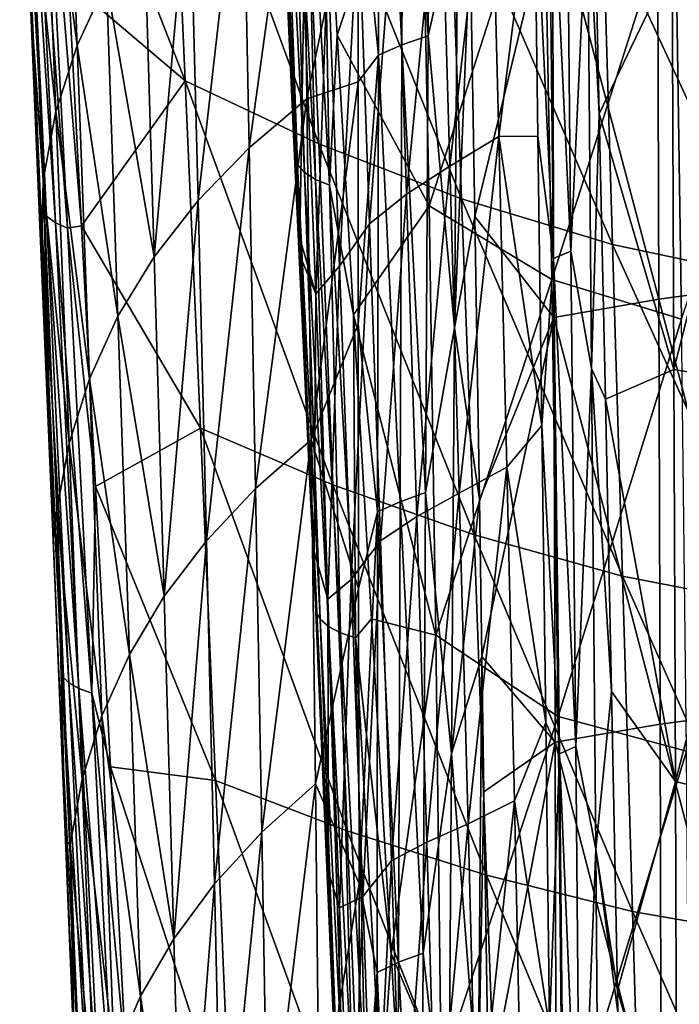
# Model space of a CAD drawing. Header units: metres. Extents: x -81 to 81, y -160 to 24.
# Tile 70 of 256: x -16 to -6, y -91 to -76. Entities that reach past the tile are written whole.
import ezdxf

# ---------------------------------------------------------------- set-up
doc = ezdxf.new("R2010")
doc.units = ezdxf.units.M
doc.layers.add('solid_501850_SW0001', color=7, linetype='CONTINUOUS')

msp = doc.modelspace()

# ---------------------------------------------------------------- linework, layer by layer
at = {"layer": 'solid_501850_SW0001'}
for points in [[(-10.544547, -69.139977, 162.333633), (-10.179208, -75.912834, 165.854996), (-10.129004, -69.005081, 162.59021)], [(-10.129004, -69.005081, 162.59021), (-10.179208, -75.912834, 165.854996), (-9.725797, -73.925674, 165.211243)], [(-10.544547, -69.139977, 162.333633), (-10.920123, -69.296959, 162.031967), (-10.581414, -76.049934, 165.579086)], [(-10.544547, -69.139977, 162.333633), (-10.581414, -76.049934, 165.579086), (-10.179208, -75.912834, 165.854996)], [(-10.941457, -76.207253, 165.259201), (-10.920123, -69.296959, 162.031967), (-11.251283, -73.103058, 163.404541)], [(-10.581414, -76.049934, 165.579086), (-10.920123, -69.296959, 162.031967), (-10.941457, -76.207253, 165.259201)], [(-12.534104, -70.877739, 148.964706), (-12.320627, -75.114571, 151.299927), (-12.221418, -77.748245, 152.247787)], [(-12.534104, -70.877739, 148.964706), (-12.221418, -77.748245, 152.247787), (-12.507596, -71.017792, 148.688812)], [(-15.547454, -76.059616, 154.39032), (-15.737576, -71.043823, 152.085648), (-16.072466, -72.076248, 150.65004)], [(-15.096844, -75.088364, 155.844894), (-15.737576, -71.043823, 152.085648), (-15.547454, -76.059616, 154.39032)], [(-12.507596, -71.017792, 148.688812), (-12.176066, -77.878479, 151.969528), (-12.417993, -71.150063, 148.422501)], [(-12.221418, -77.748245, 152.247787), (-12.176066, -77.878479, 151.969528), (-12.507596, -71.017792, 148.688812)], [(-12.417993, -71.150063, 148.422501), (-12.068478, -77.99955, 151.704559), (-12.269135, -71.26889, 148.177231)], [(-12.176066, -77.878479, 151.969528), (-12.068478, -77.99955, 151.704559), (-12.417993, -71.150063, 148.422501)], [(-12.269135, -71.26889, 148.177231), (-11.903265, -78.10627, 151.464249), (-12.067405, -71.369179, 147.96347)], [(-12.068478, -77.99955, 151.704559), (-11.903265, -78.10627, 151.464249), (-12.269135, -71.26889, 148.177231)], [(-15.86588, -71.55864, 145.928177), (-14.12141, -71.384483, 144.422455), (-13.89292, -76.599686, 147.045105)], [(-11.85393, -77.559586, 146.305267), (-13.89292, -76.599686, 147.045105), (-14.12141, -71.384483, 144.422455)], [(-11.85393, -77.559586, 146.305267), (-14.12141, -71.384483, 144.422455), (-12.068568, -72.426414, 143.630203)], [(-12.067405, -71.369179, 147.96347), (-11.68751, -78.194069, 151.258865), (-11.794996, -71.949127, 148.044403)], [(-11.903265, -78.10627, 151.464249), (-11.68751, -78.194069, 151.258865), (-12.067405, -71.369179, 147.96347)], [(-16.098221, -78.558678, 150.185425), (-16.405443, -71.92086, 147.486145), (-16.423931, -71.484665, 147.272507)], [(-16.412062, -71.516548, 146.97789), (-16.098221, -78.558678, 150.185425), (-16.423931, -71.484665, 147.272507)], [(-16.011913, -78.667686, 149.935257), (-16.098221, -78.558678, 150.185425), (-16.412062, -71.516548, 146.97789)], [(-16.342688, -71.636612, 146.727509), (-16.011913, -78.667686, 149.935257), (-16.412062, -71.516548, 146.97789)], [(-15.680099, -75.080147, 147.596115), (-15.86588, -71.55864, 145.928177), (-13.89292, -76.599686, 147.045105)], [(-15.875391, -78.766151, 149.703781), (-16.011913, -78.667686, 149.935257), (-16.342688, -71.636612, 146.727509)], [(-16.221878, -71.74688, 146.492645), (-15.875391, -78.766151, 149.703781), (-16.342688, -71.636612, 146.727509)], [(-12.102826, -71.718422, 161.396057), (-13.018179, -72.475021, 160.066513), (-12.917717, -77.622871, 162.42215)], [(-12.034734, -76.87484, 163.799026), (-12.102826, -71.718422, 161.396057), (-12.917717, -77.622871, 162.42215)], [(-11.251283, -73.103058, 163.404541), (-12.102826, -71.718422, 161.396057), (-12.034734, -76.87484, 163.799026)], [(-8.345211, -71.825523, 160.217224), (-8.072121, -71.716499, 160.415604), (-8.000951, -79.201874, 163.969543)], [(-8.000951, -79.201874, 163.969543), (-8.072121, -71.716499, 160.415604), (-7.747263, -73.722717, 161.58847)], [(-16.221878, -71.74688, 146.492645), (-16.054029, -71.84333, 146.281845), (-15.693623, -78.850494, 149.49942)], [(-16.221878, -71.74688, 146.492645), (-15.693623, -78.850494, 149.49942), (-15.875391, -78.766151, 149.703781)], [(-16.054029, -71.84333, 146.281845), (-15.680099, -75.080147, 147.596115), (-15.480423, -78.814392, 149.285233)], [(-15.693623, -78.850494, 149.49942), (-16.054029, -71.84333, 146.281845), (-15.480423, -78.814392, 149.285233)], [(-8.262671, -79.313606, 163.75769), (-8.559477, -73.15023, 160.557632), (-8.345211, -71.825523, 160.217224)], [(-8.262671, -79.313606, 163.75769), (-8.345211, -71.825523, 160.217224), (-8.000951, -79.201874, 163.969543)], [(-16.110563, -78.929497, 150.656189), (-16.263233, -75.271019, 149.087463), (-16.405443, -71.92086, 147.486145)], [(-16.098221, -78.558678, 150.185425), (-16.110563, -78.929497, 150.656189), (-16.405443, -71.92086, 147.486145)], [(-11.794996, -71.949127, 148.044403), (-11.569151, -75.903305, 149.982559), (-10.298791, -72.060783, 147.1492)], [(-11.68751, -78.194069, 151.258865), (-11.569151, -75.903305, 149.982559), (-11.794996, -71.949127, 148.044403)], [(-15.871414, -77.069077, 152.927231), (-16.072466, -72.076248, 150.65004), (-16.272888, -73.146179, 149.213837)], [(-15.547454, -76.059616, 154.39032), (-16.072466, -72.076248, 150.65004), (-15.871414, -77.069077, 152.927231)], [(-11.569151, -75.903305, 149.982559), (-10.166525, -78.510025, 150.518311), (-10.298791, -72.060783, 147.1492)], [(-8.410854, -73.064453, 146.72525), (-10.298791, -72.060783, 147.1492), (-10.166525, -78.510025, 150.518311)], [(-13.018179, -72.475021, 160.066513), (-13.826858, -73.29213, 158.692566), (-13.697408, -78.429237, 161.004532)], [(-12.917717, -77.622871, 162.42215), (-13.018179, -72.475021, 160.066513), (-13.697408, -78.429237, 161.004532)], [(-12.068568, -72.426414, 143.630203), (-9.856691, -73.337967, 142.966888), (-9.668774, -78.401833, 145.688431)], [(-11.85393, -77.559586, 146.305267), (-12.068568, -72.426414, 143.630203), (-9.668774, -78.401833, 145.688431)], [(-9.229751, -72.455704, 159.121353), (-9.849703, -77.90052, 160.242249), (-9.994029, -72.960754, 157.899109)], [(-9.229751, -72.455704, 159.121353), (-9.103028, -77.448761, 161.535904), (-9.849703, -77.90052, 160.242249)], [(-8.559477, -73.15023, 160.557632), (-9.103028, -77.448761, 161.535904), (-9.229751, -72.455704, 159.121353)], [(-7.747263, -73.722717, 161.58847), (-7.658598, -72.854897, 161.212997), (-7.56475, -77.104355, 163.276367)], [(-7.56475, -77.104355, 163.276367), (-7.658598, -72.854897, 161.212997), (-6.453516, -74.776817, 162.625687)], [(-10.510232, -78.32917, 158.884155), (-10.668947, -73.465385, 156.617401), (-9.994029, -72.960754, 157.899109)], [(-10.510232, -78.32917, 158.884155), (-9.994029, -72.960754, 157.899109), (-9.849703, -77.90052, 160.242249)], [(-8.28867, -79.636185, 150.235214), (-8.410854, -73.064453, 146.72525), (-10.166525, -78.510025, 150.518311)], [(-6.406796, -73.73497, 146.305298), (-8.410854, -73.064453, 146.72525), (-8.28867, -79.636185, 150.235214)], [(-16.263233, -75.271019, 149.087463), (-16.066116, -78.114799, 151.467468), (-16.272888, -73.146179, 149.213837)], [(-15.871414, -77.069077, 152.927231), (-16.272888, -73.146179, 149.213837), (-16.066116, -78.114799, 151.467468)], [(-11.251445, -76.615715, 165.008881), (-11.251283, -73.103058, 163.404541), (-12.034734, -76.87484, 163.799026)], [(-10.941457, -76.207253, 165.259201), (-11.251283, -73.103058, 163.404541), (-11.251445, -76.615715, 165.008881)], [(-8.559477, -73.15023, 160.557632), (-8.504522, -77.444458, 162.587433), (-9.103028, -77.448761, 161.535904)], [(-8.262671, -79.313606, 163.75769), (-8.504522, -77.444458, 162.587433), (-8.559477, -73.15023, 160.557632)], [(-13.826858, -73.29213, 158.692566), (-14.521934, -74.165436, 157.282776), (-14.367389, -79.289398, 159.554932)], [(-13.697408, -78.429237, 161.004532), (-13.826858, -73.29213, 158.692566), (-14.367389, -79.289398, 159.554932)], [(-9.856691, -73.337967, 142.966888), (-7.511638, -74.088257, 142.440781), (-7.361128, -79.097237, 145.200745)], [(-9.668774, -78.401833, 145.688431), (-9.856691, -73.337967, 142.966888), (-7.361128, -79.097237, 145.200745)], [(-6.676076, -73.500198, 166.231827), (-5.016287, -79.717155, 169.577576), (-5.03562, -73.278816, 166.584351)], [(-11.076119, -78.785049, 157.49649), (-11.246128, -74.006149, 155.304901), (-10.668947, -73.465385, 156.617401)], [(-11.076119, -78.785049, 157.49649), (-10.668947, -73.465385, 156.617401), (-10.510232, -78.32917, 158.884155)], [(-8.281917, -73.785263, 165.787506), (-6.65336, -79.934021, 169.218521), (-6.676076, -73.500198, 166.231827)], [(-6.676076, -73.500198, 166.231827), (-6.65336, -79.934021, 169.218521), (-5.016287, -79.717155, 169.577576)], [(-9.540816, -74.487129, 165.569931), (-9.46869, -78.671196, 167.545456), (-8.281917, -73.785263, 165.787506)], [(-9.46869, -78.671196, 167.545456), (-8.25841, -80.212318, 168.766891), (-8.281917, -73.785263, 165.787506)], [(-6.306675, -80.241783, 149.853302), (-6.406796, -73.73497, 146.305298), (-8.28867, -79.636185, 150.235214)], [(-8.281917, -73.785263, 165.787506), (-8.25841, -80.212318, 168.766891), (-6.65336, -79.934021, 169.218521)], [(-8.000951, -79.201874, 163.969543), (-7.747263, -73.722717, 161.58847), (-7.684215, -80.990936, 164.998062)], [(-7.684215, -80.990936, 164.998062), (-7.747263, -73.722717, 161.58847), (-7.56475, -77.104355, 163.276367)], [(-4.31163, -74.243774, 145.997818), (-6.406796, -73.73497, 146.305298), (-6.306675, -80.241783, 149.853302)], [(-10.179208, -75.912834, 165.854996), (-9.776635, -80.371574, 168.152664), (-9.725797, -73.925674, 165.211243)], [(-9.776635, -80.371574, 168.152664), (-9.540816, -74.487129, 165.569931), (-9.725797, -73.925674, 165.211243)], [(-11.53477, -79.429985, 156.161621), (-11.71438, -74.701874, 154.027451), (-11.246128, -74.006149, 155.304901)], [(-11.53477, -79.429985, 156.161621), (-11.246128, -74.006149, 155.304901), (-11.076119, -78.785049, 157.49649)], [(-7.511638, -74.088257, 142.440781), (-5.064239, -74.646996, 142.051361), (-4.959461, -79.610489, 144.836578)], [(-7.361128, -79.097237, 145.200745), (-7.511638, -74.088257, 142.440781), (-4.959461, -79.610489, 144.836578)], [(-14.367389, -79.289398, 159.554932), (-14.521934, -74.165436, 157.282776), (-15.096844, -75.088364, 155.844894)], [(-9.776635, -80.371574, 168.152664), (-9.46869, -78.671196, 167.545456), (-9.540816, -74.487129, 165.569931)], [(-11.898674, -79.85183, 154.710052), (-12.082259, -75.246315, 152.654846), (-11.71438, -74.701874, 154.027451)], [(-11.898674, -79.85183, 154.710052), (-11.71438, -74.701874, 154.027451), (-11.53477, -79.429985, 156.161621)], [(-7.56475, -77.104355, 163.276367), (-6.453516, -74.776817, 162.625687), (-6.42575, -81.008575, 165.528763)], [(-6.42575, -81.008575, 165.528763), (-6.453516, -74.776817, 162.625687), (-4.870214, -74.904556, 163.194763)], [(-6.42575, -81.008575, 165.528763), (-4.870214, -74.904556, 163.194763), (-4.840932, -81.274895, 166.157028)], [(-15.480423, -78.814392, 149.285233), (-15.680099, -75.080147, 147.596115), (-13.89292, -76.599686, 147.045105)], [(-14.921627, -80.195839, 158.080994), (-15.096844, -75.088364, 155.844894), (-15.547454, -76.059616, 154.39032)], [(-14.367389, -79.289398, 159.554932), (-15.096844, -75.088364, 155.844894), (-14.921627, -80.195839, 158.080994)], [(-12.142773, -79.002556, 153.160812), (-12.320627, -75.114571, 151.299927), (-12.082259, -75.246315, 152.654846)], [(-12.221418, -77.748245, 152.247787), (-12.320627, -75.114571, 151.299927), (-12.142773, -79.002556, 153.160812)], [(-16.263233, -75.271019, 149.087463), (-16.092827, -79.290886, 150.924133), (-16.066116, -78.114799, 151.467468)], [(-16.110563, -78.929497, 150.656189), (-16.092827, -79.290886, 150.924133), (-16.263233, -75.271019, 149.087463)], [(-12.142773, -79.002556, 153.160812), (-12.082259, -75.246315, 152.654846), (-11.898674, -79.85183, 154.710052)], [(-11.68751, -78.194069, 151.258865), (-11.320491, -80.171577, 151.984879), (-11.569151, -75.903305, 149.982559)], [(-11.569151, -75.903305, 149.982559), (-11.320491, -80.171577, 151.984879), (-10.166525, -78.510025, 150.518311)], [(-10.581414, -76.049934, 165.579086), (-10.220456, -82.88932, 168.960449), (-10.179208, -75.912834, 165.854996)], [(-10.179208, -75.912834, 165.854996), (-10.220456, -82.88932, 168.960449), (-9.776635, -80.371574, 168.152664)], [(-15.356284, -81.148567, 156.594818), (-15.547454, -76.059616, 154.39032), (-15.871414, -77.069077, 152.927231)], [(-14.921627, -80.195839, 158.080994), (-15.547454, -76.059616, 154.39032), (-15.356284, -81.148567, 156.594818)], [(-10.581414, -76.049934, 165.579086), (-10.941457, -76.207253, 165.259201), (-10.608749, -83.027328, 168.665695)], [(-10.581414, -76.049934, 165.579086), (-10.608749, -83.027328, 168.665695), (-10.220456, -82.88932, 168.960449)], [(-10.941457, -76.207253, 165.259201), (-11.251445, -76.615715, 165.008881), (-11.248748, -80.317703, 166.648361)], [(-10.952794, -83.183815, 168.328293), (-10.941457, -76.207253, 165.259201), (-11.248748, -80.317703, 166.648361)], [(-10.608749, -83.027328, 168.665695), (-10.941457, -76.207253, 165.259201), (-10.952794, -83.183815, 168.328293)], [(-15.480423, -78.814392, 149.285233), (-13.89292, -76.599686, 147.045105), (-13.661055, -81.903595, 149.548843)], [(-11.636317, -82.772209, 148.870178), (-13.661055, -81.903595, 149.548843), (-13.89292, -76.599686, 147.045105)], [(-11.636317, -82.772209, 148.870178), (-13.89292, -76.599686, 147.045105), (-11.85393, -77.559586, 146.305267)], [(-11.251445, -76.615715, 165.008881), (-12.034734, -76.87484, 163.799026), (-11.967875, -82.083084, 166.115707)], [(-11.248748, -80.317703, 166.648361), (-11.251445, -76.615715, 165.008881), (-11.967875, -82.083084, 166.115707)], [(-12.034734, -76.87484, 163.799026), (-12.917717, -77.622871, 162.42215), (-12.818598, -82.825142, 164.690506)], [(-11.967875, -82.083084, 166.115707), (-12.034734, -76.87484, 163.799026), (-12.818598, -82.825142, 164.690506)], [(-15.669312, -82.135895, 155.104172), (-15.871414, -77.069077, 152.927231), (-16.066116, -78.114799, 151.467468)], [(-15.356284, -81.148567, 156.594818), (-15.871414, -77.069077, 152.927231), (-15.669312, -82.135895, 155.104172)], [(-7.684215, -80.990936, 164.998062), (-7.56475, -77.104355, 163.276367), (-7.469952, -81.460999, 165.317444)], [(-7.469952, -81.460999, 165.317444), (-7.56475, -77.104355, 163.276367), (-6.42575, -81.008575, 165.528763)], [(-9.103028, -77.448761, 161.535904), (-9.707979, -82.899002, 162.506271), (-9.849703, -77.90052, 160.242249)], [(-9.103028, -77.448761, 161.535904), (-8.979521, -82.498589, 163.871552), (-9.707979, -82.899002, 162.506271)], [(-8.504522, -77.444458, 162.587433), (-8.445145, -81.862473, 164.601349), (-9.103028, -77.448761, 161.535904)], [(-8.445145, -81.862473, 164.601349), (-8.979521, -82.498589, 163.871552), (-9.103028, -77.448761, 161.535904)], [(-8.262671, -79.313606, 163.75769), (-8.445145, -81.862473, 164.601349), (-8.504522, -77.444458, 162.587433)], [(-11.85393, -77.559586, 146.305267), (-9.668774, -78.401833, 145.688431), (-9.478372, -83.535072, 148.309128)], [(-11.636317, -82.772209, 148.870178), (-11.85393, -77.559586, 146.305267), (-9.478372, -83.535072, 148.309128)], [(-12.917717, -77.622871, 162.42215), (-13.697408, -78.429237, 161.004532), (-13.569398, -83.623199, 163.228333)], [(-12.818598, -82.825142, 164.690506), (-12.917717, -77.622871, 162.42215), (-13.569398, -83.623199, 163.228333)], [(-12.221418, -77.748245, 152.247787), (-12.142773, -79.002556, 153.160812), (-11.899228, -84.703003, 155.335999)], [(-12.221418, -77.748245, 152.247787), (-11.899228, -84.703003, 155.335999), (-12.176066, -77.878479, 151.969528)], [(-12.176066, -77.878479, 151.969528), (-11.833009, -84.824249, 155.057877), (-12.068478, -77.99955, 151.704559)], [(-11.899228, -84.703003, 155.335999), (-11.833009, -84.824249, 155.057877), (-12.176066, -77.878479, 151.969528)], [(-10.353474, -83.252754, 161.07225), (-10.510232, -78.32917, 158.884155), (-9.849703, -77.90052, 160.242249)], [(-10.353474, -83.252754, 161.07225), (-9.849703, -77.90052, 160.242249), (-9.707979, -82.899002, 162.506271)], [(-12.068478, -77.99955, 151.704559), (-11.705786, -84.93499, 154.797134), (-11.903265, -78.10627, 151.464249)], [(-11.833009, -84.824249, 155.057877), (-11.705786, -84.93499, 154.797134), (-12.068478, -77.99955, 151.704559)], [(-16.092827, -79.290886, 150.924133), (-15.912411, -83.582375, 152.795105), (-16.066116, -78.114799, 151.467468)], [(-15.912411, -83.582375, 152.795105), (-15.85831, -83.157227, 153.621582), (-16.066116, -78.114799, 151.467468)], [(-15.669312, -82.135895, 155.104172), (-16.066116, -78.114799, 151.467468), (-15.85831, -83.157227, 153.621582)], [(-11.903265, -78.10627, 151.464249), (-11.523013, -85.030472, 154.564926), (-11.68751, -78.194069, 151.258865)], [(-11.705786, -84.93499, 154.797134), (-11.523013, -85.030472, 154.564926), (-11.903265, -78.10627, 151.464249)], [(-11.68751, -78.194069, 151.258865), (-11.292524, -85.106606, 154.371231), (-11.320491, -80.171577, 151.984879)], [(-11.523013, -85.030472, 154.564926), (-11.292524, -85.106606, 154.371231), (-11.68751, -78.194069, 151.258865)], [(-10.907494, -83.624092, 159.610184), (-11.076119, -78.785049, 157.49649), (-10.510232, -78.32917, 158.884155)], [(-10.907494, -83.624092, 159.610184), (-10.510232, -78.32917, 158.884155), (-10.353474, -83.252754, 161.07225)], [(-13.697408, -78.429237, 161.004532), (-14.367389, -79.289398, 159.554932), (-14.214366, -84.472374, 161.738205)], [(-13.569398, -83.623199, 163.228333), (-13.697408, -78.429237, 161.004532), (-14.214366, -84.472374, 161.738205)], [(-9.668774, -78.401833, 145.688431), (-7.361128, -79.097237, 145.200745), (-7.208693, -84.16581, 147.868729)], [(-9.478372, -83.535072, 148.309128), (-9.668774, -78.401833, 145.688431), (-7.208693, -84.16581, 147.868729)], [(-16.098221, -78.558678, 150.185425), (-15.77586, -85.694519, 153.169174), (-16.110563, -78.929497, 150.656189)], [(-15.671434, -85.79351, 152.921768), (-15.77586, -85.694519, 153.169174), (-16.098221, -78.558678, 150.185425)], [(-16.011913, -78.667686, 149.935257), (-15.671434, -85.79351, 152.921768), (-16.098221, -78.558678, 150.185425)], [(-11.320491, -80.171577, 151.984879), (-10.061201, -85.066948, 153.724609), (-10.166525, -78.510025, 150.518311)], [(-8.28867, -79.636185, 150.235214), (-10.166525, -78.510025, 150.518311), (-10.061201, -85.066948, 153.724609)], [(-15.518341, -85.881264, 152.696442), (-15.671434, -85.79351, 152.921768), (-16.011913, -78.667686, 149.935257)], [(-15.875391, -78.766151, 149.703781), (-15.518341, -85.881264, 152.696442), (-16.011913, -78.667686, 149.935257)], [(-15.875391, -78.766151, 149.703781), (-15.693623, -78.850494, 149.49942), (-15.322151, -85.95459, 152.501389)], [(-15.875391, -78.766151, 149.703781), (-15.322151, -85.95459, 152.501389), (-15.518341, -85.881264, 152.696442)], [(-11.356181, -84.218521, 158.217972), (-11.53477, -79.429985, 156.161621), (-11.076119, -78.785049, 157.49649)], [(-11.356181, -84.218521, 158.217972), (-11.076119, -78.785049, 157.49649), (-10.907494, -83.624092, 159.610184)], [(-9.776635, -80.371574, 168.152664), (-9.397484, -82.993881, 169.516312), (-9.46869, -78.671196, 167.545456)], [(-9.46869, -78.671196, 167.545456), (-9.397484, -82.993881, 169.516312), (-8.25841, -80.212318, 168.766891)], [(-15.809546, -86.01825, 153.602142), (-16.092827, -79.290886, 150.924133), (-16.110563, -78.929497, 150.656189)], [(-15.77586, -85.694519, 153.169174), (-15.809546, -86.01825, 153.602142), (-16.110563, -78.929497, 150.656189)], [(-15.693623, -78.850494, 149.49942), (-15.480423, -78.814392, 149.285233), (-15.265605, -82.797089, 151.007477)], [(-15.322151, -85.95459, 152.501389), (-15.693623, -78.850494, 149.49942), (-15.265605, -82.797089, 151.007477)], [(-15.265605, -82.797089, 151.007477), (-15.480423, -78.814392, 149.285233), (-13.661055, -81.903595, 149.548843)], [(-12.129639, -79.290062, 153.295593), (-12.142773, -79.002556, 153.160812), (-11.898674, -79.85183, 154.710052)], [(-11.849297, -85.785385, 156.136444), (-12.142773, -79.002556, 153.160812), (-12.129639, -79.290062, 153.295593)], [(-11.849297, -85.785385, 156.136444), (-11.899228, -84.703003, 155.335999), (-12.142773, -79.002556, 153.160812)], [(-7.361128, -79.097237, 145.200745), (-4.959461, -79.610489, 144.836578), (-4.85337, -84.625061, 147.537552)], [(-7.208693, -84.16581, 147.868729), (-7.361128, -79.097237, 145.200745), (-4.85337, -84.625061, 147.537552)], [(-8.262671, -79.313606, 163.75769), (-8.000951, -79.201874, 163.969543), (-7.924484, -86.767097, 167.344208)], [(-7.924484, -86.767097, 167.344208), (-8.000951, -79.201874, 163.969543), (-7.684215, -80.990936, 164.998062)], [(-15.809546, -86.01825, 153.602142), (-15.912411, -83.582375, 152.795105), (-16.092827, -79.290886, 150.924133)], [(-14.214366, -84.472374, 161.738205), (-14.367389, -79.289398, 159.554932), (-14.921627, -80.195839, 158.080994)], [(-11.924775, -83.79599, 155.361923), (-12.129639, -79.290062, 153.295593), (-11.898674, -79.85183, 154.710052)], [(-11.849297, -85.785385, 156.136444), (-12.129639, -79.290062, 153.295593), (-11.924775, -83.79599, 155.361923)], [(-8.174747, -86.880302, 167.119568), (-8.445145, -81.862473, 164.601349), (-8.262671, -79.313606, 163.75769)], [(-8.174747, -86.880302, 167.119568), (-8.262671, -79.313606, 163.75769), (-7.924484, -86.767097, 167.344208)], [(-11.7157, -84.516106, 156.68959), (-11.898674, -79.85183, 154.710052), (-11.53477, -79.429985, 156.161621)], [(-11.7157, -84.516106, 156.68959), (-11.53477, -79.429985, 156.161621), (-11.356181, -84.218521, 158.217972)], [(-8.195396, -86.308205, 153.585922), (-8.28867, -79.636185, 150.235214), (-10.061201, -85.066948, 153.724609)], [(-6.306675, -80.241783, 149.853302), (-8.28867, -79.636185, 150.235214), (-8.195396, -86.308205, 153.585922)], [(-11.924775, -83.79599, 155.361923), (-11.898674, -79.85183, 154.710052), (-11.7157, -84.516106, 156.68959)], [(-6.65336, -79.934021, 169.218521), (-4.998901, -86.213554, 172.448456), (-5.016287, -79.717155, 169.577576)], [(-8.25841, -80.212318, 168.766891), (-6.633214, -86.42765, 172.082703), (-6.65336, -79.934021, 169.218521)], [(-6.65336, -79.934021, 169.218521), (-6.633214, -86.42765, 172.082703), (-4.998901, -86.213554, 172.448456)], [(-14.747994, -85.364059, 160.227798), (-14.921627, -80.195839, 158.080994), (-15.356284, -81.148567, 156.594818)], [(-14.214366, -84.472374, 161.738205), (-14.921627, -80.195839, 158.080994), (-14.747994, -85.364059, 160.227798)], [(-11.320491, -80.171577, 151.984879), (-11.046631, -84.815025, 154.07341), (-10.061201, -85.066948, 153.724609)], [(-11.292524, -85.106606, 154.371231), (-11.046631, -84.815025, 154.07341), (-11.320491, -80.171577, 151.984879)], [(-9.397484, -82.993881, 169.516312), (-9.359571, -85.393806, 170.581497), (-8.25841, -80.212318, 168.766891)], [(-9.359571, -85.393806, 170.581497), (-8.238068, -86.701218, 171.623596), (-8.25841, -80.212318, 168.766891)], [(-8.25841, -80.212318, 168.766891), (-8.238068, -86.701218, 171.623596), (-6.633214, -86.42765, 172.082703)], [(-6.232853, -86.837143, 153.253922), (-6.306675, -80.241783, 149.853302), (-8.195396, -86.308205, 153.585922)], [(-11.243781, -84.352554, 168.379196), (-11.248748, -80.317703, 166.648361), (-11.967875, -82.083084, 166.115707)], [(-10.952794, -83.183815, 168.328293), (-11.248748, -80.317703, 166.648361), (-11.243781, -84.352554, 168.379196)], [(-10.220456, -82.88932, 168.960449), (-9.823128, -86.872559, 170.963211), (-9.776635, -80.371574, 168.152664)], [(-9.823128, -86.872559, 170.963211), (-9.397484, -82.993881, 169.516312), (-9.776635, -80.371574, 168.152664)], [(-7.924484, -86.767097, 167.344208), (-7.684215, -80.990936, 164.998062), (-7.619695, -88.333153, 168.241135)], [(-7.684215, -80.990936, 164.998062), (-7.469952, -81.460999, 165.317444), (-7.376657, -85.924751, 167.3349)], [(-7.619695, -88.333153, 168.241135), (-7.684215, -80.990936, 164.998062), (-7.376657, -85.924751, 167.3349)], [(-7.469952, -81.460999, 165.317444), (-6.42575, -81.008575, 165.528763), (-6.398112, -87.301453, 168.3172)], [(-6.398112, -87.301453, 168.3172), (-6.42575, -81.008575, 165.528763), (-4.840932, -81.274895, 166.157028)], [(-15.166742, -86.299477, 158.709869), (-15.356284, -81.148567, 156.594818), (-15.669312, -82.135895, 155.104172)], [(-14.747994, -85.364059, 160.227798), (-15.356284, -81.148567, 156.594818), (-15.166742, -86.299477, 158.709869)], [(-6.398112, -87.301453, 168.3172), (-4.840932, -81.274895, 166.157028), (-4.812047, -87.705215, 168.999451)], [(-7.376657, -85.924751, 167.3349), (-7.469952, -81.460999, 165.317444), (-6.398112, -87.301453, 168.3172)], [(-15.265605, -82.797089, 151.007477), (-13.661055, -81.903595, 149.548843), (-13.428897, -87.283806, 151.945404)], [(-11.418433, -88.054153, 151.334167), (-13.428897, -87.283806, 151.945404), (-13.661055, -81.903595, 149.548843)], [(-11.418433, -88.054153, 151.334167), (-13.661055, -81.903595, 149.548843), (-11.636317, -82.772209, 148.870178)], [(-8.445145, -81.862473, 164.601349), (-8.384467, -86.401169, 166.596344), (-8.979521, -82.498589, 163.871552)], [(-8.174747, -86.880302, 167.119568), (-8.384467, -86.401169, 166.596344), (-8.445145, -81.862473, 164.601349)], [(-11.967875, -82.083084, 166.115707), (-12.818598, -82.825142, 164.690506), (-12.723036, -88.073807, 166.878738)], [(-11.90427, -87.336182, 168.352051), (-11.967875, -82.083084, 166.115707), (-12.723036, -88.073807, 166.878738)], [(-11.243781, -84.352554, 168.379196), (-11.967875, -82.083084, 166.115707), (-11.90427, -87.336182, 168.352051)], [(-15.468859, -87.265251, 157.191971), (-15.669312, -82.135895, 155.104172), (-15.85831, -83.157227, 153.621582)], [(-15.166742, -86.299477, 158.709869), (-15.669312, -82.135895, 155.104172), (-15.468859, -87.265251, 157.191971)], [(-8.979521, -82.498589, 163.871552), (-9.571596, -87.94886, 164.696289), (-9.707979, -82.899002, 162.506271)], [(-8.979521, -82.498589, 163.871552), (-8.862068, -87.59877, 166.132172), (-9.571596, -87.94886, 164.696289)], [(-8.384467, -86.401169, 166.596344), (-8.862068, -87.59877, 166.132172), (-8.979521, -82.498589, 163.871552)], [(-15.322151, -85.95459, 152.501389), (-15.265605, -82.797089, 151.007477), (-15.034051, -87.077499, 152.779343)], [(-15.034051, -87.077499, 152.779343), (-15.265605, -82.797089, 151.007477), (-13.428897, -87.283806, 151.945404)], [(-12.818598, -82.825142, 164.690506), (-13.569398, -83.623199, 163.228333), (-13.445204, -88.864983, 165.372284)], [(-12.723036, -88.073807, 166.878738), (-12.818598, -82.825142, 164.690506), (-13.445204, -88.864983, 165.372284)], [(-11.636317, -82.772209, 148.870178), (-9.478372, -83.535072, 148.309128), (-9.287733, -88.730003, 150.83548)], [(-11.418433, -88.054153, 151.334167), (-11.636317, -82.772209, 148.870178), (-9.287733, -88.730003, 150.83548)], [(-10.608749, -83.027328, 168.665695), (-10.258167, -89.925278, 171.918503), (-10.220456, -82.88932, 168.960449)], [(-10.201267, -88.228119, 163.187775), (-10.353474, -83.252754, 161.07225), (-9.707979, -82.899002, 162.506271)], [(-10.220456, -82.88932, 168.960449), (-10.258167, -89.925278, 171.918503), (-9.823128, -86.872559, 170.963211)], [(-10.201267, -88.228119, 163.187775), (-9.707979, -82.899002, 162.506271), (-9.571596, -87.94886, 164.696289)], [(-9.823128, -86.872559, 170.963211), (-9.359571, -85.393806, 170.581497), (-9.397484, -82.993881, 169.516312)], [(-15.912411, -83.582375, 152.795105), (-15.721575, -88.198296, 154.718002), (-15.85831, -83.157227, 153.621582)], [(-15.721575, -88.198296, 154.718002), (-15.652152, -88.262001, 155.687286), (-15.85831, -83.157227, 153.621582)], [(-15.468859, -87.265251, 157.191971), (-15.85831, -83.157227, 153.621582), (-15.652152, -88.262001, 155.687286)], [(-10.608749, -83.027328, 168.665695), (-10.952794, -83.183815, 168.328293), (-10.632561, -90.062874, 171.606079)], [(-10.608749, -83.027328, 168.665695), (-10.632561, -90.062874, 171.606079), (-10.258167, -89.925278, 171.918503)], [(-10.952794, -83.183815, 168.328293), (-11.243781, -84.352554, 168.379196), (-11.237627, -88.857529, 170.24733)], [(-10.960803, -90.217392, 171.252396), (-10.952794, -83.183815, 168.328293), (-11.237627, -88.857529, 170.24733)], [(-10.632561, -90.062874, 171.606079), (-10.952794, -83.183815, 168.328293), (-10.960803, -90.217392, 171.252396)], [(-10.74269, -88.514832, 161.652893), (-10.907494, -83.624092, 159.610184), (-10.353474, -83.252754, 161.07225)], [(-10.74269, -88.514832, 161.652893), (-10.353474, -83.252754, 161.07225), (-10.201267, -88.228119, 163.187775)], [(-15.809546, -86.01825, 153.602142), (-15.721575, -88.198296, 154.718002), (-15.912411, -83.582375, 152.795105)], [(-9.478372, -83.535072, 148.309128), (-7.208693, -84.16581, 147.868729), (-7.056069, -89.288673, 150.448624)], [(-9.287733, -88.730003, 150.83548), (-9.478372, -83.535072, 148.309128), (-7.056069, -89.288673, 150.448624)], [(-13.569398, -83.623199, 163.228333), (-14.214366, -84.472374, 161.738205), (-14.065374, -89.70443, 163.841934)], [(-13.445204, -88.864983, 165.372284), (-13.569398, -83.623199, 163.228333), (-14.065374, -89.70443, 163.841934)], [(-11.180942, -89.058617, 160.204178), (-11.356181, -84.218521, 158.217972), (-10.907494, -83.624092, 159.610184)], [(-11.180942, -89.058617, 160.204178), (-10.907494, -83.624092, 159.610184), (-10.74269, -88.514832, 161.652893)], [(-11.706014, -88.686104, 157.517563), (-11.924775, -83.79599, 155.361923), (-11.7157, -84.516106, 156.68959)], [(-11.849297, -85.785385, 156.136444), (-11.924775, -83.79599, 155.361923), (-11.706014, -88.686104, 157.517563)], [(-11.535474, -89.230492, 158.601288), (-11.7157, -84.516106, 156.68959), (-11.356181, -84.218521, 158.217972)], [(-11.535474, -89.230492, 158.601288), (-11.356181, -84.218521, 158.217972), (-11.180942, -89.058617, 160.204178)], [(-7.208693, -84.16581, 147.868729), (-4.85337, -84.625061, 147.537552), (-4.747146, -89.687508, 150.155899)], [(-7.056069, -89.288673, 150.448624), (-7.208693, -84.16581, 147.868729), (-4.747146, -89.687508, 150.155899)], [(-11.237627, -88.857529, 170.24733), (-11.243781, -84.352554, 168.379196), (-11.90427, -87.336182, 168.352051)], [(-14.065374, -89.70443, 163.841934), (-14.214366, -84.472374, 161.738205), (-14.747994, -85.364059, 160.227798)], [(-11.706014, -88.686104, 157.517563), (-11.7157, -84.516106, 156.68959), (-11.535474, -89.230492, 158.601288)], [(-11.899228, -84.703003, 155.335999), (-11.573788, -91.720665, 158.268402), (-11.833009, -84.824249, 155.057877)], [(-11.849297, -85.785385, 156.136444), (-11.573788, -91.720665, 158.268402), (-11.899228, -84.703003, 155.335999)], [(-11.292524, -85.106606, 154.371231), (-10.744022, -89.935638, 156.286713), (-11.046631, -84.815025, 154.07341)], [(-11.046631, -84.815025, 154.07341), (-10.744022, -89.935638, 156.286713), (-10.061201, -85.066948, 153.724609)], [(-11.833009, -84.824249, 155.057877), (-11.485564, -91.833702, 157.99295), (-11.705786, -84.93499, 154.797134)], [(-11.573788, -91.720665, 158.268402), (-11.485564, -91.833702, 157.99295), (-11.833009, -84.824249, 155.057877)], [(-11.705786, -84.93499, 154.797134), (-11.337971, -91.934967, 157.739166), (-11.523013, -85.030472, 154.564926)], [(-11.485564, -91.833702, 157.99295), (-11.337971, -91.934967, 157.739166), (-11.705786, -84.93499, 154.797134)], [(-11.523013, -85.030472, 154.564926), (-11.137334, -92.020103, 157.517944), (-11.292524, -85.106606, 154.371231)], [(-11.337971, -91.934967, 157.739166), (-11.137334, -92.020103, 157.517944), (-11.523013, -85.030472, 154.564926)], [(-11.292524, -85.106606, 154.371231), (-10.892253, -92.08548, 157.338776), (-10.744022, -89.935638, 156.286713)], [(-11.137334, -92.020103, 157.517944), (-10.892253, -92.08548, 157.338776), (-11.292524, -85.106606, 154.371231)], [(-10.744022, -89.935638, 156.286713), (-9.982994, -91.714294, 156.780563), (-10.061201, -85.066948, 153.724609)], [(-8.195396, -86.308205, 153.585922), (-10.061201, -85.066948, 153.724609), (-9.982994, -91.714294, 156.780563)], [(-14.578554, -90.582367, 162.295425), (-14.747994, -85.364059, 160.227798), (-15.166742, -86.299477, 158.709869)], [(-14.065374, -89.70443, 163.841934), (-14.747994, -85.364059, 160.227798), (-14.578554, -90.582367, 162.295425)], [(-9.415866, -92.119026, 173.389252), (-9.359571, -85.393806, 170.581497), (-9.823128, -86.872559, 170.963211)], [(-9.415866, -92.119026, 173.389252), (-9.327868, -87.461449, 171.483337), (-9.359571, -85.393806, 170.581497)], [(-9.359571, -85.393806, 170.581497), (-9.327868, -87.461449, 171.483337), (-8.238068, -86.701218, 171.623596)], [(-15.77586, -85.694519, 153.169174), (-15.451334, -92.900986, 155.970657), (-15.809546, -86.01825, 153.602142)], [(-15.328172, -92.990997, 155.7285), (-15.451334, -92.900986, 155.970657), (-15.77586, -85.694519, 153.169174)], [(-15.671434, -85.79351, 152.921768), (-15.328172, -92.990997, 155.7285), (-15.77586, -85.694519, 153.169174)], [(-15.158223, -93.069145, 155.511871), (-15.328172, -92.990997, 155.7285), (-15.671434, -85.79351, 152.921768)], [(-15.518341, -85.881264, 152.696442), (-15.158223, -93.069145, 155.511871), (-15.671434, -85.79351, 152.921768)], [(-11.849297, -85.785385, 156.136444), (-11.706014, -88.686104, 157.517563), (-11.552696, -92.192154, 159.015823)], [(-11.849297, -85.785385, 156.136444), (-11.552696, -92.192154, 159.015823), (-11.555497, -92.615463, 158.965179)], [(-11.849297, -85.785385, 156.136444), (-11.555497, -92.615463, 158.965179), (-11.573788, -91.720665, 158.268402)], [(-15.507668, -93.174286, 156.369049), (-15.721575, -88.198296, 154.718002), (-15.809546, -86.01825, 153.602142)], [(-15.451334, -92.900986, 155.970657), (-15.507668, -93.174286, 156.369049), (-15.809546, -86.01825, 153.602142)], [(-15.518341, -85.881264, 152.696442), (-15.322151, -85.95459, 152.501389), (-14.947676, -93.132584, 155.328674)], [(-15.518341, -85.881264, 152.696442), (-14.947676, -93.132584, 155.328674), (-15.158223, -93.069145, 155.511871)], [(-15.322151, -85.95459, 152.501389), (-15.034051, -87.077499, 152.779343), (-14.783721, -91.725159, 154.624191)], [(-14.947676, -93.132584, 155.328674), (-15.322151, -85.95459, 152.501389), (-14.783721, -91.725159, 154.624191)], [(-7.619695, -88.333153, 168.241135), (-7.376657, -85.924751, 167.3349), (-7.286905, -90.494133, 169.326981)], [(-7.286905, -90.494133, 169.326981), (-7.376657, -85.924751, 167.3349), (-6.398112, -87.301453, 168.3172)], [(-14.981503, -91.501167, 160.746262), (-15.166742, -86.299477, 158.709869), (-15.468859, -87.265251, 157.191971)], [(-14.578554, -90.582367, 162.295425), (-15.166742, -86.299477, 158.709869), (-14.981503, -91.501167, 160.746262)], [(-8.128758, -93.06662, 156.78624), (-8.195396, -86.308205, 153.585922), (-9.982994, -91.714294, 156.780563)], [(-6.232853, -86.837143, 153.253922), (-8.195396, -86.308205, 153.585922), (-8.128758, -93.06662, 156.78624)], [(-6.633214, -86.42765, 172.082703), (-4.985018, -92.763649, 175.198334), (-4.998901, -86.213554, 172.448456)], [(-8.384467, -86.401169, 166.596344), (-8.325452, -91.054451, 168.568497), (-8.862068, -87.59877, 166.132172)], [(-8.174747, -86.880302, 167.119568), (-8.325452, -91.054451, 168.568497), (-8.384467, -86.401169, 166.596344)], [(-8.238068, -86.701218, 171.623596), (-6.617686, -92.975327, 174.827286), (-6.633214, -86.42765, 172.082703)], [(-6.633214, -86.42765, 172.082703), (-6.617686, -92.975327, 174.827286), (-4.985018, -92.763649, 175.198334)], [(-9.327868, -87.461449, 171.483337), (-9.260633, -92.079857, 173.447021), (-8.238068, -86.701218, 171.623596)], [(-9.260633, -92.079857, 173.447021), (-8.223415, -93.244591, 174.362381), (-8.238068, -86.701218, 171.623596)], [(-8.238068, -86.701218, 171.623596), (-8.223415, -93.244591, 174.362381), (-6.617686, -92.975327, 174.827286)], [(-8.174747, -86.880302, 167.119568), (-7.924484, -86.767097, 167.344208), (-7.855705, -94.403099, 170.549591)], [(-7.855705, -94.403099, 170.549591), (-7.924484, -86.767097, 167.344208), (-7.619695, -88.333153, 168.241135)], [(-10.258167, -89.925278, 171.918503), (-9.869332, -93.421593, 173.651642), (-9.823128, -86.872559, 170.963211)], [(-9.415866, -92.119026, 173.389252), (-9.823128, -86.872559, 170.963211), (-9.869332, -93.421593, 173.651642)], [(-8.094913, -94.516647, 170.313278), (-8.325452, -91.054451, 168.568497), (-8.174747, -86.880302, 167.119568)], [(-8.094913, -94.516647, 170.313278), (-8.174747, -86.880302, 167.119568), (-7.855705, -94.403099, 170.549591)], [(-6.181834, -93.511642, 156.511841), (-6.232853, -86.837143, 153.253922), (-8.128758, -93.06662, 156.78624)], [(-15.034051, -87.077499, 152.779343), (-13.428897, -87.283806, 151.945404), (-13.199527, -92.727905, 154.246475)], [(-14.783721, -91.725159, 154.624191), (-15.034051, -87.077499, 152.779343), (-13.199527, -92.727905, 154.246475)], [(-15.272754, -92.445671, 159.201706), (-15.468859, -87.265251, 157.191971), (-15.652152, -88.262001, 155.687286)], [(-14.981503, -91.501167, 160.746262), (-15.468859, -87.265251, 157.191971), (-15.272754, -92.445671, 159.201706)], [(-11.202975, -93.395256, 153.706467), (-13.199527, -92.727905, 154.246475), (-13.428897, -87.283806, 151.945404)], [(-11.202975, -93.395256, 153.706467), (-13.428897, -87.283806, 151.945404), (-11.418433, -88.054153, 151.334167)], [(-11.90427, -87.336182, 168.352051), (-12.723036, -88.073807, 166.878738), (-12.633242, -93.360802, 168.994049)], [(-11.845943, -92.627144, 170.514023), (-11.90427, -87.336182, 168.352051), (-12.633242, -93.360802, 168.994049)], [(-11.237627, -88.857529, 170.24733), (-11.90427, -87.336182, 168.352051), (-11.845943, -92.627144, 170.514023)], [(-7.286905, -90.494133, 169.326981), (-6.398112, -87.301453, 168.3172), (-6.377649, -93.650032, 170.992981)], [(-6.377649, -93.650032, 170.992981), (-6.398112, -87.301453, 168.3172), (-4.812047, -87.705215, 168.999451)], [(-9.415866, -92.119026, 173.389252), (-9.260633, -92.079857, 173.447021), (-9.327868, -87.461449, 171.483337)], [(-8.862068, -87.59877, 166.132172), (-9.443008, -93.042526, 166.817566), (-9.571596, -87.94886, 164.696289)], [(-8.862068, -87.59877, 166.132172), (-8.753164, -92.742645, 168.321823), (-9.443008, -93.042526, 166.817566)], [(-8.325452, -91.054451, 168.568497), (-8.753164, -92.742645, 168.321823), (-8.862068, -87.59877, 166.132172)], [(-6.377649, -93.650032, 170.992981), (-4.812047, -87.705215, 168.999451), (-4.789827, -94.191154, 171.722855)], [(-10.056, -93.247047, 165.237061), (-10.201267, -88.228119, 163.187775), (-9.571596, -87.94886, 164.696289)], [(-10.056, -93.247047, 165.237061), (-9.571596, -87.94886, 164.696289), (-9.443008, -93.042526, 166.817566)], [(-12.723036, -88.073807, 166.878738), (-13.445204, -88.864983, 165.372284), (-13.327202, -94.145531, 167.444672)], [(-12.633242, -93.360802, 168.994049), (-12.723036, -88.073807, 166.878738), (-13.327202, -94.145531, 167.444672)], [(-11.418433, -88.054153, 151.334167), (-9.287733, -88.730003, 150.83548), (-9.099105, -93.978958, 153.274017)], [(-11.202975, -93.395256, 153.706467), (-11.418433, -88.054153, 151.334167), (-9.099105, -93.978958, 153.274017)], [(-15.721575, -88.198296, 154.718002), (-15.590175, -91.444954, 156.022354), (-15.652152, -88.262001, 155.687286)], [(-15.507668, -93.174286, 156.369049), (-15.590175, -91.444954, 156.022354), (-15.721575, -88.198296, 154.718002)], [(-15.588575, -91.484901, 156.038177), (-15.450324, -93.417679, 157.675644), (-15.652152, -88.262001, 155.687286)], [(-15.272754, -92.445671, 159.201706), (-15.652152, -88.262001, 155.687286), (-15.450324, -93.417679, 157.675644)], [(-15.590175, -91.444954, 156.022354), (-15.588575, -91.484901, 156.038177), (-15.652152, -88.262001, 155.687286)], [(-10.584011, -93.448647, 163.631744), (-10.74269, -88.514832, 161.652893), (-10.201267, -88.228119, 163.187775)], [(-10.584011, -93.448647, 163.631744), (-10.201267, -88.228119, 163.187775), (-10.056, -93.247047, 165.237061)], [(-7.855705, -94.403099, 170.549591), (-7.619695, -88.333153, 168.241135), (-7.564649, -95.741325, 171.326279)], [(-7.619695, -88.333153, 168.241135), (-7.286905, -90.494133, 169.326981), (-7.280639, -90.827293, 169.469452)], [(-7.564649, -95.741325, 171.326279), (-7.619695, -88.333153, 168.241135), (-7.280639, -90.827293, 169.469452)], [(-11.011311, -93.941292, 162.128082), (-11.180942, -89.058617, 160.204178), (-10.74269, -88.514832, 161.652893)], [(-11.011311, -93.941292, 162.128082), (-10.74269, -88.514832, 161.652893), (-10.584011, -93.448647, 163.631744)], [(-11.552696, -92.192154, 159.015823), (-11.706014, -88.686104, 157.517563), (-11.535474, -89.230492, 158.601288)], [(-9.287733, -88.730003, 150.83548), (-7.056069, -89.288673, 150.448624), (-6.904994, -94.460564, 152.944305)], [(-9.099105, -93.978958, 153.274017), (-9.287733, -88.730003, 150.83548), (-6.904994, -94.460564, 152.944305)], [(-13.445204, -88.864983, 165.372284), (-14.065374, -89.70443, 163.841934), (-13.922923, -94.975624, 165.875412)], [(-13.327202, -94.145531, 167.444672), (-13.445204, -88.864983, 165.372284), (-13.922923, -94.975624, 165.875412)], [(-11.232362, -93.846031, 172.242554), (-11.237627, -88.857529, 170.24733), (-11.845943, -92.627144, 170.514023)], [(-10.960803, -90.217392, 171.252396), (-11.237627, -88.857529, 170.24733), (-11.232362, -93.846031, 172.242554)], [(-11.360102, -93.986252, 160.45311), (-11.535474, -89.230492, 158.601288), (-11.180942, -89.058617, 160.204178)], [(-11.360102, -93.986252, 160.45311), (-11.180942, -89.058617, 160.204178), (-11.011311, -93.941292, 162.128082)], [(-11.552696, -92.192154, 159.015823), (-11.535474, -89.230492, 158.601288), (-11.360102, -93.986252, 160.45311)], [(-7.056069, -89.288673, 150.448624), (-4.747146, -89.687508, 150.155899), (-4.641965, -94.794601, 152.693192)], [(-6.904994, -94.460564, 152.944305), (-7.056069, -89.288673, 150.448624), (-4.641965, -94.794601, 152.693192)], [(-13.922923, -94.975624, 165.875412), (-14.065374, -89.70443, 163.841934), (-14.578554, -90.582367, 162.295425)], [(-10.892253, -92.08548, 157.338776), (-10.410703, -95.652649, 158.668747), (-10.744022, -89.935638, 156.286713)], [(-10.744022, -89.935638, 156.286713), (-10.410703, -95.652649, 158.668747), (-9.982994, -91.714294, 156.780563)], [(-10.632561, -90.062874, 171.606079), (-10.298257, -97.012642, 174.740265), (-10.258167, -89.925278, 171.918503)], [(-10.258167, -89.925278, 171.918503), (-10.298257, -97.012642, 174.740265), (-9.869332, -93.421593, 173.651642)], [(-10.632561, -90.062874, 171.606079), (-10.960803, -90.217392, 171.252396), (-10.659257, -97.148575, 174.411774)], [(-10.632561, -90.062874, 171.606079), (-10.659257, -97.148575, 174.411774), (-10.298257, -97.012642, 174.740265)], [(-10.960803, -90.217392, 171.252396), (-11.232362, -93.846031, 172.242554), (-11.230984, -97.405724, 173.622177)], [(-10.972424, -97.300087, 174.043427), (-10.960803, -90.217392, 171.252396), (-11.230984, -97.405724, 173.622177)], [(-10.659257, -97.148575, 174.411774), (-10.960803, -90.217392, 171.252396), (-10.972424, -97.300087, 174.043427)], [(-7.280639, -90.827293, 169.469452), (-7.286905, -90.494133, 169.326981), (-6.377649, -93.650032, 170.992981)], [(-14.415918, -95.840096, 164.294067), (-14.578554, -90.582367, 162.295425), (-14.981503, -91.501167, 160.746262)], [(-13.922923, -94.975624, 165.875412), (-14.578554, -90.582367, 162.295425), (-14.415918, -95.840096, 164.294067)]]:
    msp.add_3dface(points, dxfattribs=at)

doc.saveas('drawing.dxf')
